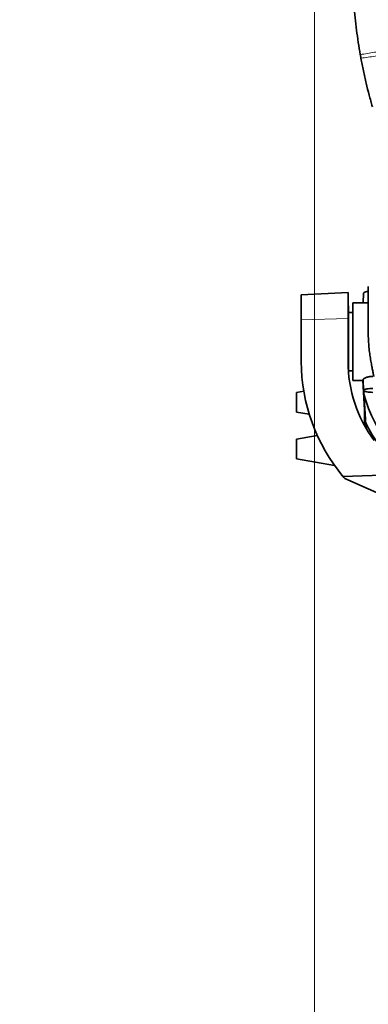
# Model space of a CAD drawing. Header units: millimetres. Extents: x 0 to 11920, y 0 to 8400.
# Tile 3 of 65: x 1333 to 1780, y 1630 to 2896. Entities that reach past the tile are written whole.
import ezdxf

# ---------------------------------------------------------------- set-up
doc = ezdxf.new("R2010")
doc.units = ezdxf.units.MM
doc.header["$LTSCALE"] = 20
doc.styles.add('SLDTEXTSTYLE0', font='TXT', dxfattribs={"width": 0.605})
doc.dimstyles.new('SLDDIMSTYLE0', dxfattribs={"dimtxt": 70, "dimasz": 70, "dimexe": 0, "dimexo": 0.0625, "dimgap": 17.5, "dimtad": 1, "dimdec": 1, "dimrnd": 1e-09, "dimzin": 12, "dimdsep": 46, "dimtxsty": 'SLDTEXTSTYLE0', "dimsah": 1, "dimcen": 0.09, "dimadec": 0, "dimazin": 3, "dimtfac": 1, "dimtofl": 0, "dimtmove": 0, "dimatfit": 3, "dimfxl": 1, "dimfrac": 2, "dimtolj": 1, "dimtzin": 12, "dimarcsym": 0})

# ---------------------------------------------------------------- blocks, each defined once
blk = doc.blocks.new('_D_15')
at = {"color": 7, "linetype": 'Continuous', "lineweight": 0}
for p, q in [((1711.2, 3488.9), (1711.2, 1574.4)), ((2144.2, 1695.7), (2144.2, 1574.4)), ((1711.2, 1604.4), (719.2, 1604.4)), ((1711.2, 1604.4), (2144.2, 1604.4))]:
    blk.add_line(p, q, dxfattribs=at)
at = {"color": 7, "linetype": 'Continuous', "lineweight": 18}
for points in [[(1711.2, 1604.4), (1781.2, 1594.4), (1781.2, 1614.4)], [(2144.2, 1604.4), (2074.2, 1614.4), (2074.2, 1594.4)]]:
    blk.add_solid(points, dxfattribs=at)
at = {"color": 7, "linetype": 'Continuous', "lineweight": 18, "char_height": 70, "attachment_point": 1, "style": 'SLDTEXTSTYLE0'}
for s, insert in [('(2x M8 Through)', (905.9, 1694.7)), ('433', (719.2, 1694.7))]:
    blk.add_mtext(s, dxfattribs=dict(at, insert=insert))

msp = doc.modelspace()

# ---------------------------------------------------------------- linework, layer by layer
at = {"color": 7, "linetype": 'Continuous', "lineweight": 35}
for p, q in [((1754.17, 2545.59), (1694.17, 2542.44)), ((1754.17, 2545.59), (1754.17, 2512.09)), ((1774.17, 2544.97), (1773.49, 2532.34)), ((1780.17, 2553.33), (1780.17, 2492.74)), ((1694.17, 2510.61), (1694.17, 2542.44)), ((1778.76, 2532.34), (1760.17, 2532.34)), ((1760.17, 2492.74), (1760.17, 2532.34)), ((1780.17, 2532.34), (1778.76, 2532.34)), ((1754.82, 2528.44), (1754.17, 2528.44)), ((1754.82, 2528.44), (1754.82, 2441.96)), ((1760.17, 2519.84), (1754.82, 2519.84)), ((1694.17, 2456.69), (1694.17, 2510.61)), ((1754.17, 2512.09), (1754.17, 2456.69)), ((1760.17, 2432.34), (1760.17, 2492.74)), ((1754.82, 2444.84), (1760.17, 2444.84)), ((1760.17, 2432.34), (1773.49, 2432.34)), ((1775.37, 2394.77), (1772.99, 2432.34)), ((1773.43, 2433.42), (1774.17, 2419.71)), ((1697.35, 2418.56), (1688.17, 2416.94)), ((1774.31, 2419.47), (1774.6, 2414.82)), ((1688.17, 2416.94), (1688.17, 2404.44)), ((1688.17, 2404.44), (1688.17, 2391.94)), ((1775.43, 2374.36), (1775.36, 2394.89)), ((1776.81, 2371.91), (1775.37, 2394.77)), ((1775.44, 2374.34), (1775.37, 2394.77)), ((1688.17, 2391.94), (1704.32, 2389.1)), ((1704.32, 2389.1), (1704.32, 2389.1)), ((1776.89, 2378.17), (1777.26, 2371.42)), ((1714.73, 2361.63), (1688.17, 2356.94)), ((1688.17, 2356.94), (1688.17, 2344.44)), ((1688.17, 2344.44), (1688.17, 2331.94)), ((1688.17, 2331.94), (1736.72, 2323.38)), ((1736.72, 2323.38), (1736.73, 2323.38)), ((1843.44, 2312.52), (1747.63, 2309.26)), ((1750.17, 2306.28), (1860.51, 2257.49))]:
    msp.add_line(p, q, dxfattribs=at)
at = {"color": 8, "linetype": 'Continuous', "lineweight": 18}
msp.add_line((1754.17, 2512.09), (1694.17, 2510.61), dxfattribs=at)
at = {"color": 7, "linetype": 'Continuous', "lineweight": 35, "flags": 128}
for points in [[(1774.17, 2544.97), (1774.35, 2545.38), (1774.89, 2545.8), (1775.77, 2546.19), (1776.97, 2546.55), (1778.45, 2546.86), (1780.17, 2547.11)], [(1786.17, 2417.25), (1784.08, 2417.29), (1782.06, 2417.4), (1780.17, 2417.58), (1778.45, 2417.83), (1776.97, 2418.14), (1775.77, 2418.5), (1774.89, 2418.89), (1774.35, 2419.31), (1774.17, 2419.74), (1774.35, 2420.18), (1774.89, 2420.6), (1775.77, 2420.99), (1776.97, 2421.35), (1778.45, 2421.65), (1780.17, 2421.9), (1782.06, 2422.09), (1784.08, 2422.2), (1786.17, 2422.24)]]:
    msp.add_lwpolyline(points, dxfattribs=at)
at = {"color": 7, "linetype": 'Continuous', "lineweight": 35}
for centre, radius, start, end in [((1924.17, 2456.69), 230, 180, 219.86748), ((1924.17, 2456.69), 170, 180, 216.62557), ((1946.81, 2460.53), 178.17, 194.86682, 244.26271), ((1944.98, 2459.27), 186.63, 205.7569, 216.66249), ((1924.17, 2456.69), 230, 219.86748, 220.84149)]:
    msp.add_arc(centre, radius, start, end, dxfattribs=at)
for points, knots in [([(1761.89, 2914.52), (1762.35, 2909.26), (1763.27, 2898.74), (1765.12, 2882.98), (1767.29, 2867.22), (1769.05, 2856.75), (1769.94, 2851.51)], [0, 0, 0, 0, 0.2496081, 0.4993492, 0.7495703, 1, 1, 1, 1]), ([(1769.94, 2851.51), (1770.02, 2851.03), (1770.19, 2850.08), (1770.47, 2848.51), (1770.67, 2847.42), (1770.78, 2846.81)], [0, 0, 0, 0, 0.3050208, 0.6100417, 1, 1, 1, 1]), ([(1770.78, 2846.81), (1771.81, 2841.42), (1773.87, 2830.65), (1777.41, 2814.87), (1781.23, 2799.44), (1784.05, 2789.43), (1785.46, 2784.42)], [0, 0, 0, 0, 0.2566102, 0.5132212, 0.7565069, 1, 1, 1, 1]), ([(1787.18, 2437.74), (1787.16, 2437.83), (1786.94, 2439.13), (1786.38, 2442.12), (1785.32, 2447.47), (1784.3, 2452.78), (1783.46, 2457.45), (1782.85, 2461.18), (1782.26, 2465.07), (1781.71, 2469.11), (1781.22, 2473.32), (1780.71, 2478.66), (1780.27, 2485.21), (1780.2, 2490.21), (1780.17, 2492.74)], [0, 0, 0, 0, 0.0093892, 0.1303634, 0.2546206, 0.3798582, 0.4440281, 0.5086439, 0.5727353, 0.6372809, 0.7032846, 0.7698049, 0.8834763, 1, 1, 1, 1]), ([(1786.17, 2437.74), (1785.48, 2437.72), (1784.08, 2437.69), (1782.06, 2437.45), (1780.13, 2437.07), (1778.38, 2436.59), (1776.81, 2436.01), (1775.49, 2435.4), (1774.45, 2434.76), (1773.76, 2434.17), (1773.43, 2433.71), (1773.47, 2433.49), (1773.48, 2433.42)], [0, 0, 0, 0, 0.101702, 0.2064185, 0.308101, 0.4125973, 0.5168353, 0.6239674, 0.7303494, 0.8399052, 0.9446391, 1, 1, 1, 1]), ([(1774.6, 2414.82), (1774.98, 2408.73), (1775.75, 2396.54), (1776.51, 2384.29), (1776.89, 2378.17)], [0, 0, 0, 0, 0.499832, 1, 1, 1, 1])]:
    msp.add_open_spline(points, degree=3, knots=knots, dxfattribs=at)
at = {"color": 8, "linetype": 'Continuous', "lineweight": 18}
for points, knots in [([(1769.94, 2851.51), (1775.97, 2852.48), (1788.01, 2854.4), (1806.85, 2857.28), (1826.22, 2860.14), (1839.62, 2862.03), (1846.33, 2862.98)], [0, 0, 0, 0, 0.2491928, 0.4978203, 0.7485504, 1, 1, 1, 1]), ([(1770.78, 2846.81), (1776.8, 2847.68), (1788.83, 2849.42), (1807.62, 2852.02), (1826.88, 2854.61), (1840.16, 2856.32), (1846.8, 2857.18)], [0, 0, 0, 0, 0.2500169, 0.4999881, 0.7499652, 1, 1, 1, 1])]:
    msp.add_open_spline(points, degree=3, knots=knots, dxfattribs=at)

# ---------------------------------------------------------------- dimensions: what is measured, and where the dimension line sits
at = {"color": 7, "linetype": 'Continuous', "lineweight": 18}
dim = msp.add_linear_dim(base=(2144.17, 1604.44), p1=(1711.17, 3492.94), p2=(2144.17, 1699.71), text='<> (2x M8 Through)', dimstyle='SLDDIMSTYLE0', dxfattribs=at)
dim.commit()
dim.dimension.update_dxf_attribs({"geometry": '_D_15', "text_midpoint": (1168.17, 1604.44), "dimtype": 160})

doc.saveas('drawing.dxf')
